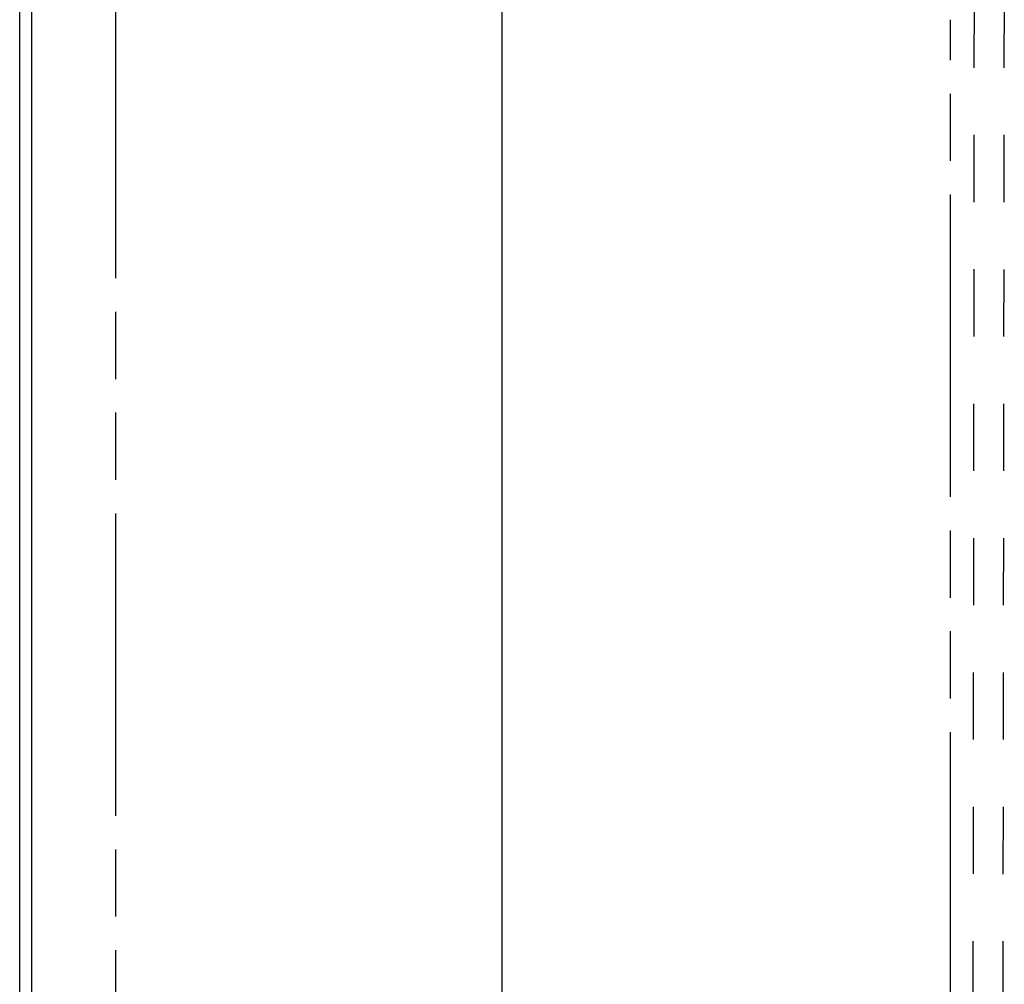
# Model space of a CAD drawing. Header units: inches. Extents: x 0 to 255, y -1 to 165.
# Tile 16 of 76: x 59 to 79, y 58 to 78. Entities that reach past the tile are written whole.
import ezdxf

# ---------------------------------------------------------------- set-up
doc = ezdxf.new("R2010")
doc.units = ezdxf.units.IN
doc.header["$LTSCALE"] = 14.034771
doc.header["$MEASUREMENT"] = 0
doc.linetypes.add('HIDDEN', pattern=[0.2, 0.1, -0.1])
doc.linetypes.add('PHANTOM', pattern=[0.8, 0.45, -0.05, 0.1, -0.05, 0.1, -0.05])
doc.layers.get('0').update_dxf_attribs({"linetype": 'CONTINUOUS'})
for name, color, linetype in [('02___PRT_ALL_AXES', 7, 'CONTINUOUS'), ('AVAILABLE_DOOR_SPACE', 7, 'CONTINUOUS'), ('DIMENSIONS', 7, 'CONTINUOUS')]:
    doc.layers.add(name, color=color, linetype=linetype)
doc.styles.get("Standard").update_dxf_attribs({"font": 'txt', "width": 0.8})
doc.dimstyles.new('DIMSTYLE_3', dxfattribs={"dimtxt": 1.170815, "dimasz": 1.501045, "dimexe": 0.09, "dimexo": 0.07, "dimgap": 0.039, "dimtad": 0, "dimtih": 1, "dimtoh": 1, "dimzin": 4, "dimdsep": 46, "dimtxsty": 'Standard', "dimblk": '_FILLED', "dimblk1": '_FILLED', "dimblk2": '_FILLED', "dimcen": 0.09, "dimadec": 0, "dimazin": 0, "dimtfac": 1, "dimtofl": 0, "dimtmove": 0, "dimatfit": 3, "dimldrblk": '_FILLED', "dimfxl": 0, "dimtolj": 1, "dimtzin": 4, "dimarcsym": 0})

# ---------------------------------------------------------------- blocks, each defined once
blk = doc.blocks.new('_FILLED')
at = {"color": 0, "linetype": 'ByBlock'}
blk.add_solid([(0, 0), (-1, 0.2), (-1, -0.2)], dxfattribs=at)
blk = doc.blocks.new('*D19')
at = {"layer": 'DIMENSIONS', "color": 2, "linetype": 'Continuous'}
for p, q in [((68.999, 123.642), (68.999, 85.688)), ((68.999, 45.392), (68.999, 81.59))]:
    blk.add_line(p, q, dxfattribs=at)
at = {"layer": 'DIMENSIONS', "color": 2, "linetype": 'Continuous', "xscale": 1.5010450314, "yscale": 1.5010450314, "zscale": 1.5010450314}
for p, rotation in [((68.999, 123.642), 90), ((68.999, 45.392), 270)]:
    blk.add_blockref('_FILLED', p, dxfattribs=dict(at, rotation=rotation))
at = {"layer": 'DIMENSIONS', "color": 2, "linetype": 'Continuous', "insert": (68.999, 85.102), "char_height": 1.1708, "width": 4.68326, "attachment_point": 2, "line_spacing_factor": 0.9}
blk.add_mtext('78.25\\Ptyp.', dxfattribs=at)

msp = doc.modelspace()

# ---------------------------------------------------------------- linework, layer by layer
at = {"color": 3, "linetype": 'Continuous'}
for p, q in [((58.92, 37.621), (58.92, 127.413)), ((59.17, 124.663), (59.17, 44.371))]:
    msp.add_line(p, q, dxfattribs=at)
at = {"layer": '02___PRT_ALL_AXES', "color": 8, "linetype": 'HIDDEN'}
for p, q in [((78.858, 83.83), (78.812, 45.33)), ((79.483, 83.829), (79.437, 45.329))]:
    msp.add_line(p, q, dxfattribs=at)
at = {"layer": 'AVAILABLE_DOOR_SPACE', "color": 4, "linetype": 'PHANTOM'}
for p, q in [((60.92, 123.642), (60.92, 45.392)), ((78.358, 45.392), (78.358, 77.816))]:
    msp.add_line(p, q, dxfattribs=at)

# ---------------------------------------------------------------- dimensions: what is measured, and where the dimension line sits
at = {"layer": 'DIMENSIONS', "color": 2, "linetype": 'Continuous'}
dim = msp.add_linear_dim(base=(68.999, 45.392), p1=(78.358, 123.642), p2=(78.358, 45.392), angle=270, text='<>\\Ptyp.', dimstyle='DIMSTYLE_3', dxfattribs=at)
dim.commit()
dim.dimension.update_dxf_attribs({"geometry": '*D19', "text_midpoint": (68.999, 83.639), "dimtype": 160})

doc.saveas('drawing.dxf')
